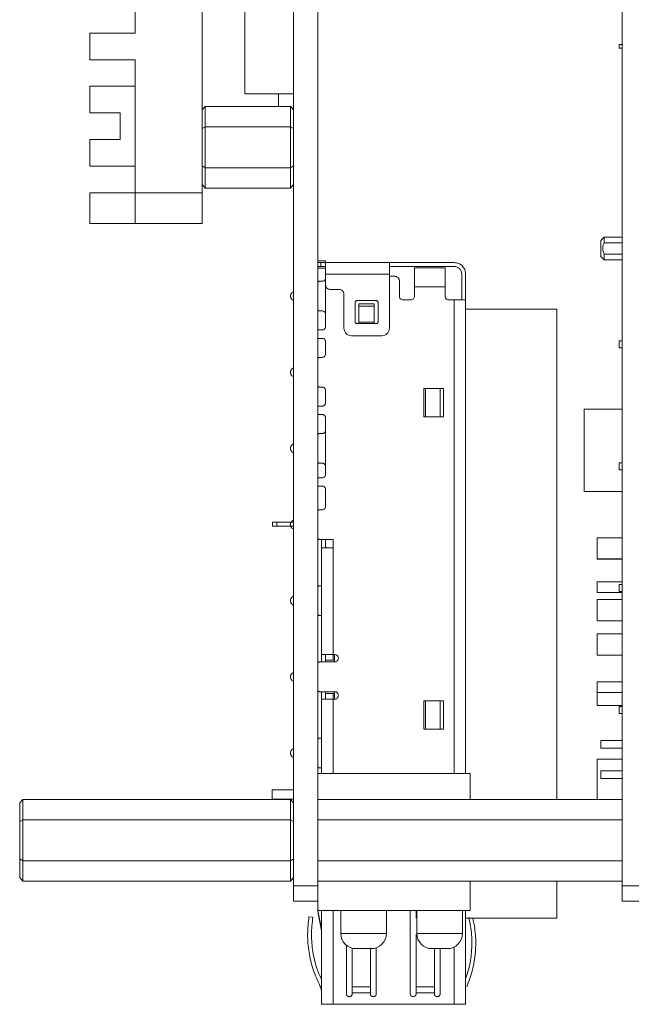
# Model space of a CAD drawing. Header units: millimetres. Extents: x -627 to -39, y 19 to 517.
# Tile 28 of 46: x -283 to -243, y 136 to 200. Entities that reach past the tile are written whole.
import ezdxf

# ---------------------------------------------------------------- set-up
doc = ezdxf.new("R2010")
doc.units = ezdxf.units.MM
doc.layers.get('0').update_dxf_attribs({"lineweight": 20})

msp = doc.modelspace()

# ---------------------------------------------------------------- linework, layer by layer
at = {"color": 7, "linetype": 'Continuous', "lineweight": 15}
for p, q in [((-265.251, 276.569), (-265.251, 143.569)), ((-243.651, 276.569), (-243.651, 143.569)), ((-263.651, 216.919), (-263.651, 143.569)), ((-271.251, 189.069), (-271.251, 207.384)), ((-268.451, 207.384), (-268.451, 195.569)), ((-275.651, 201.319), (-275.651, 199.569)), ((-275.651, 199.569), (-278.651, 199.569)), ((-278.651, 199.569), (-278.651, 197.819)), ((-243.851, 198.574), (-243.851, 198.824)), ((-243.851, 198.824), (-243.651, 198.824)), ((-243.851, 198.574), (-243.651, 198.574)), ((-278.651, 197.819), (-275.651, 197.819)), ((-275.651, 197.819), (-275.651, 189.069)), ((-278.651, 194.319), (-278.651, 196.069)), ((-275.651, 196.069), (-278.651, 196.069)), ((-268.451, 195.569), (-265.251, 195.569)), ((-266.251, 194.753), (-266.251, 195.569)), ((-271.051, 194.753), (-271.251, 194.522)), ((-271.051, 194.753), (-271.051, 193.411)), ((-271.051, 194.753), (-265.451, 194.753)), ((-265.451, 193.411), (-265.451, 194.753)), ((-265.451, 194.753), (-265.251, 194.522)), ((-278.651, 194.319), (-276.651, 194.319)), ((-276.651, 194.319), (-276.651, 192.569)), ((-271.051, 193.411), (-271.251, 193.296)), ((-271.051, 193.411), (-271.051, 190.726)), ((-271.051, 193.411), (-265.451, 193.411)), ((-265.451, 190.726), (-265.451, 193.411)), ((-265.451, 193.411), (-265.251, 193.296)), ((-278.651, 190.819), (-278.651, 192.569)), ((-276.651, 192.569), (-278.651, 192.569)), ((-278.651, 190.819), (-275.651, 190.819)), ((-271.251, 190.842), (-271.051, 190.726)), ((-271.051, 190.726), (-271.051, 189.384)), ((-271.051, 190.726), (-265.451, 190.726)), ((-265.451, 190.726), (-265.251, 190.842)), ((-265.451, 189.384), (-265.451, 190.726)), ((-271.251, 189.615), (-271.051, 189.384)), ((-265.251, 189.615), (-265.451, 189.384)), ((-275.651, 189.069), (-278.651, 189.069)), ((-278.651, 187.069), (-278.651, 189.069)), ((-275.651, 189.069), (-271.251, 189.069)), ((-275.651, 187.069), (-275.651, 189.069)), ((-271.251, 189.069), (-271.251, 187.069)), ((-271.051, 189.384), (-265.451, 189.384)), ((-278.651, 187.069), (-275.651, 187.069)), ((-271.251, 187.069), (-275.651, 187.069)), ((-244.831, 186.174), (-245.056, 185.949)), ((-245.056, 185.949), (-245.056, 184.899)), ((-243.651, 186.174), (-244.831, 186.174)), ((-244.831, 186.174), (-244.831, 185.798)), ((-243.651, 185.798), (-244.831, 185.798)), ((-245.056, 184.899), (-244.831, 184.674)), ((-244.831, 185.05), (-243.651, 185.05)), ((-244.831, 185.05), (-244.831, 184.674)), ((-263.651, 184.496), (-263.447, 184.496)), ((-263.147, 184.619), (-263.647, 184.619)), ((-263.647, 184.496), (-263.647, 184.619)), ((-263.447, 184.242), (-263.447, 184.496)), ((-263.147, 184.496), (-263.147, 184.619)), ((-263.147, 184.496), (-258.947, 184.496)), ((-258.947, 184.496), (-254.697, 184.496)), ((-244.831, 184.674), (-243.651, 184.674)), ((-263.447, 184.242), (-263.651, 184.242)), ((-263.647, 184.119), (-263.647, 184.242)), ((-263.647, 184.119), (-263.147, 184.119)), ((-258.947, 183.746), (-263.147, 183.746)), ((-263.147, 183.746), (-263.147, 183.036)), ((-254.697, 184.242), (-258.947, 184.242)), ((-258.947, 180.196), (-258.947, 183.746)), ((-257.301, 184.16), (-257.302, 184.16)), ((-255.293, 184.16), (-257.301, 184.16)), ((-255.292, 184.16), (-255.293, 184.16)), ((-254.201, 183.746), (-254.201, 182.046)), ((-253.947, 182.046), (-253.947, 183.746)), ((-263.351, 183.271), (-263.551, 183.271)), ((-263.151, 183.356), (-263.151, 180.271)), ((-258.597, 183.596), (-258.947, 183.596)), ((-258.297, 182.296), (-258.297, 183.296)), ((-262.847, 182.736), (-262.247, 182.736)), ((-261.947, 182.436), (-261.947, 180.196)), ((-257.297, 182.296), (-257.297, 182.896)), ((-255.297, 182.896), (-257.297, 182.896)), ((-255.297, 182.896), (-255.297, 182.286)), ((-261.197, 180.596), (-261.197, 181.896)), ((-261.097, 181.996), (-259.797, 181.996)), ((-260.951, 181.796), (-259.951, 181.796)), ((-260.951, 181.796), (-260.951, 181.625)), ((-259.951, 181.796), (-259.951, 181.625)), ((-259.697, 181.896), (-259.697, 180.596)), ((-257.547, 182.046), (-258.047, 182.046)), ((-254.701, 182.046), (-255.057, 182.046)), ((-253.947, 182.046), (-253.947, 181.446)), ((-263.551, 181.321), (-263.351, 181.321)), ((-260.951, 181.625), (-259.951, 181.625)), ((-260.951, 180.576), (-260.951, 181.625)), ((-259.951, 181.625), (-259.951, 180.576)), ((-253.947, 181.446), (-253.947, 150.949)), ((-253.947, 181.446), (-247.947, 181.446)), ((-247.947, 181.446), (-247.947, 149.253)), ((-261.097, 180.496), (-259.797, 180.496)), ((-259.951, 180.576), (-260.951, 180.576)), ((-260.951, 180.496), (-260.951, 180.576)), ((-259.951, 180.576), (-259.951, 180.496)), ((-263.351, 180.071), (-263.651, 180.071)), ((-263.651, 179.521), (-263.351, 179.521)), ((-263.151, 179.321), (-263.151, 178.471)), ((-261.447, 179.696), (-259.447, 179.696)), ((-243.651, 179.349), (-243.851, 179.349)), ((-243.851, 179.349), (-243.851, 178.899)), ((-243.851, 178.899), (-243.651, 178.899)), ((-263.351, 178.271), (-263.551, 178.271)), ((-263.551, 176.321), (-263.351, 176.321)), ((-263.151, 176.121), (-263.151, 175.271)), ((-256.589, 176.221), (-256.697, 176.221)), ((-256.697, 174.371), (-256.697, 176.221)), ((-256.589, 176.221), (-256.589, 174.371)), ((-256.589, 176.221), (-255.611, 176.221)), ((-255.611, 176.221), (-255.611, 174.371)), ((-255.397, 176.221), (-255.397, 174.371)), ((-263.351, 175.071), (-263.651, 175.071)), ((-246.151, 169.469), (-246.151, 174.869)), ((-246.151, 174.869), (-243.651, 174.869)), ((-263.651, 174.521), (-263.351, 174.521)), ((-263.151, 174.321), (-263.151, 170.571)), ((-256.697, 174.371), (-256.589, 174.371)), ((-256.589, 174.371), (-255.611, 174.371)), ((-263.351, 173.271), (-263.551, 173.271)), ((-263.551, 171.321), (-263.351, 171.321)), ((-243.651, 171.349), (-243.851, 171.349)), ((-243.851, 171.349), (-243.851, 170.899)), ((-243.851, 170.899), (-243.651, 170.899)), ((-263.351, 170.371), (-263.651, 170.371)), ((-263.651, 169.821), (-263.351, 169.821)), ((-263.151, 169.621), (-263.151, 168.471)), ((-246.151, 169.469), (-243.651, 169.469)), ((-263.351, 168.271), (-263.551, 168.271)), ((-266.625, 167.449), (-266.625, 167.189)), ((-266.354, 167.446), (-266.425, 167.446)), ((-266.354, 167.192), (-266.354, 167.446)), ((-265.286, 167.446), (-266.354, 167.446)), ((-266.354, 167.192), (-266.425, 167.192)), ((-265.286, 167.192), (-266.354, 167.192)), ((-263.551, 166.321), (-262.651, 166.321)), ((-263.405, 165.821), (-263.405, 166.321)), ((-263.151, 166.321), (-263.151, 165.821)), ((-262.651, 166.321), (-262.651, 165.773)), ((-243.651, 166.429), (-245.301, 166.429)), ((-245.301, 166.415), (-245.301, 166.429)), ((-245.301, 166.415), (-243.651, 166.415)), ((-245.301, 165.043), (-245.301, 166.415)), ((-263.405, 158.771), (-263.405, 165.821)), ((-262.651, 165.773), (-263.371, 165.773)), ((-262.651, 158.771), (-262.651, 165.773)), ((-243.651, 165.043), (-245.301, 165.043)), ((-245.301, 165.029), (-245.301, 165.043)), ((-245.301, 165.029), (-243.651, 165.029)), ((-263.405, 163.271), (-263.551, 163.271)), ((-243.651, 163.539), (-245.301, 163.539)), ((-245.301, 162.839), (-245.301, 163.539)), ((-243.851, 163.349), (-243.851, 162.899)), ((-243.651, 163.349), (-243.851, 163.349)), ((-245.301, 162.839), (-243.651, 162.839)), ((-243.651, 162.369), (-245.301, 162.369)), ((-245.301, 160.969), (-245.301, 162.369)), ((-243.851, 162.899), (-243.651, 162.899)), ((-263.551, 161.321), (-263.405, 161.321)), ((-245.301, 160.969), (-243.651, 160.969)), ((-243.651, 160.119), (-245.301, 160.119)), ((-245.301, 158.719), (-245.301, 160.119)), ((-263.405, 158.771), (-262.651, 158.771)), ((-263.405, 158.271), (-263.405, 158.771)), ((-263.151, 158.771), (-263.151, 158.271)), ((-262.555, 158.771), (-262.651, 158.771)), ((-262.651, 158.396), (-262.601, 158.396)), ((-262.555, 158.771), (-262.555, 158.271)), ((-245.301, 158.719), (-243.651, 158.719)), ((-262.555, 158.271), (-263.551, 158.271)), ((-243.651, 156.969), (-245.301, 156.969)), ((-245.301, 156.269), (-245.301, 156.969)), ((-263.551, 156.321), (-262.555, 156.321)), ((-263.405, 155.821), (-263.405, 156.321)), ((-263.405, 150.949), (-263.405, 155.821)), ((-263.405, 155.821), (-262.651, 155.821)), ((-263.151, 156.321), (-263.151, 155.821)), ((-262.601, 156.196), (-262.651, 156.196)), ((-262.651, 155.821), (-262.555, 155.821)), ((-262.555, 156.321), (-262.555, 155.821)), ((-245.301, 156.269), (-243.651, 156.269)), ((-245.301, 155.419), (-245.301, 156.269)), ((-256.589, 155.721), (-256.697, 155.721)), ((-256.697, 153.871), (-256.697, 155.721)), ((-256.589, 155.721), (-256.589, 153.871)), ((-256.589, 155.721), (-255.611, 155.721)), ((-255.611, 155.721), (-255.611, 153.871)), ((-255.397, 155.721), (-255.397, 153.871)), ((-245.301, 155.419), (-243.651, 155.419)), ((-243.851, 155.349), (-243.851, 154.899)), ((-243.651, 155.349), (-243.851, 155.349)), ((-243.851, 154.899), (-243.651, 154.899)), ((-256.697, 153.871), (-256.589, 153.871)), ((-256.589, 153.871), (-255.611, 153.871)), ((-263.405, 153.271), (-263.551, 153.271)), ((-243.651, 153.119), (-245.051, 153.119)), ((-245.051, 152.619), (-245.051, 153.119)), ((-245.051, 152.619), (-243.651, 152.619)), ((-263.551, 151.321), (-263.405, 151.321)), ((-243.651, 151.894), (-245.301, 151.894)), ((-245.301, 149.253), (-245.301, 151.894)), ((-253.651, 150.949), (-263.651, 150.949)), ((-253.651, 150.949), (-253.651, 149.253)), ((-243.651, 151.119), (-245.051, 151.119)), ((-245.051, 150.619), (-245.051, 151.119)), ((-245.051, 150.619), (-243.651, 150.619)), ((-265.251, 149.869), (-266.651, 149.869)), ((-266.651, 149.269), (-266.651, 149.869)), ((-283.051, 149.253), (-283.251, 149.022)), ((-283.251, 147.796), (-283.251, 149.022)), ((-283.051, 149.253), (-283.051, 147.911)), ((-265.451, 149.253), (-283.051, 149.253)), ((-266.651, 149.269), (-265.251, 149.269)), ((-265.451, 147.911), (-265.451, 149.253)), ((-265.451, 149.253), (-265.251, 149.022)), ((-243.651, 149.253), (-263.651, 149.253)), ((-283.251, 147.796), (-283.051, 147.911)), ((-283.251, 145.342), (-283.251, 147.796)), ((-265.451, 147.911), (-283.051, 147.911)), ((-283.051, 147.911), (-283.051, 145.226)), ((-265.451, 145.226), (-265.451, 147.911)), ((-265.451, 147.911), (-265.251, 147.796)), ((-243.651, 147.911), (-263.651, 147.911)), ((-283.251, 144.115), (-283.251, 145.342)), ((-283.251, 145.342), (-283.051, 145.226)), ((-283.051, 145.226), (-283.051, 143.884)), ((-265.451, 145.226), (-283.051, 145.226)), ((-265.251, 145.342), (-265.451, 145.226)), ((-265.451, 143.884), (-265.451, 145.226)), ((-243.651, 145.226), (-263.651, 145.226)), ((-283.251, 144.115), (-283.051, 143.884)), ((-265.451, 143.884), (-283.051, 143.884)), ((-265.251, 144.115), (-265.451, 143.884)), ((-263.651, 143.569), (-265.251, 143.569)), ((-265.251, 143.569), (-265.251, 142.569)), ((-243.651, 143.884), (-263.651, 143.884)), ((-263.651, 143.569), (-263.651, 142.569)), ((-253.651, 143.884), (-253.651, 141.949)), ((-247.947, 143.884), (-247.947, 141.446)), ((-242.051, 143.569), (-243.651, 143.569)), ((-243.651, 143.569), (-243.651, 142.569)), ((-263.651, 142.569), (-265.251, 142.569)), ((-263.659, 142.569), (-263.659, 142.096)), ((-263.651, 142.569), (-263.651, 141.949)), ((-242.051, 142.569), (-243.651, 142.569)), ((-263.656, 141.994), (-263.627, 141.762)), ((-253.651, 141.949), (-263.651, 141.949)), ((-263.405, 140.618), (-263.627, 141.762)), ((-263.405, 135.796), (-263.405, 141.949)), ((-262.151, 141.949), (-262.151, 140.449)), ((-259.151, 140.449), (-259.151, 141.949)), ((-257.577, 136.486), (-257.577, 141.949)), ((-257.197, 141.949), (-257.197, 141.446)), ((-257.151, 141.949), (-257.151, 140.449)), ((-254.151, 140.449), (-254.151, 141.949)), ((-253.947, 141.949), (-253.947, 141.446)), ((-263.986, 141.507), (-264.237, 141.546)), ((-257.151, 141.546), (-257.197, 141.546)), ((-253.947, 141.446), (-247.947, 141.446)), ((-253.947, 141.446), (-253.947, 135.796)), ((-261.777, 136.486), (-261.777, 139.669)), ((-260.151, 139.449), (-261.151, 139.449)), ((-259.817, 139.506), (-259.817, 136.486)), ((-255.151, 139.449), (-256.151, 139.449)), ((-255.617, 139.449), (-255.617, 136.486)), ((-261.397, 136.937), (-260.197, 136.937)), ((-260.197, 136.546), (-261.397, 136.546)), ((-261.397, 136.486), (-261.397, 136.546)), ((-260.197, 136.546), (-260.197, 136.486)), ((-257.197, 136.937), (-255.997, 136.937)), ((-255.997, 136.546), (-257.197, 136.546)), ((-257.197, 136.486), (-257.197, 136.546)), ((-255.997, 136.546), (-255.997, 136.486)), ((-263.405, 135.796), (-262.651, 135.796)), ((-254.701, 135.796), (-262.651, 135.796))]:
    msp.add_line(p, q, dxfattribs=at)
at = {"color": 8, "linetype": 'Continuous', "lineweight": 15}
for p, q in [((-254.701, 150.949), (-254.701, 182.046)), ((-262.651, 158.771), (-262.651, 158.396)), ((-262.651, 156.196), (-262.651, 155.821)), ((-262.651, 150.949), (-262.651, 155.821)), ((-263.651, 141.969), (-263.656, 141.994)), ((-263.405, 140.757), (-263.647, 141.949)), ((-262.651, 135.796), (-262.651, 141.949)), ((-262.151, 140.449), (-259.151, 140.449)), ((-257.151, 140.449), (-254.151, 140.449)), ((-254.701, 135.796), (-254.701, 139.556))]:
    msp.add_line(p, q, dxfattribs=at)
at = {"color": 7, "linetype": 'Continuous', "lineweight": 15}
for centre, radius, start, end in [((-261.905, 142.096), 1.754, 180, 183.33371), ((-261.151, 140.449), 1, 180, 270), ((-260.151, 140.449), 1, 270, 0), ((-256.151, 140.449), 1, 180, 270), ((-255.151, 140.449), 1, 270, 0), ((-264.405, 136.546), 1, 0, 26.86073)]:
    msp.add_arc(centre, radius, start, end, dxfattribs=at)
for major_axis, end_param in [((0.754, 0), 3.443228), ((0.5, 0), 3.60612)]:
    msp.add_ellipse((-262.651, 165.821), major_axis=major_axis, ratio=0.212557, start_param=3.141593, end_param=end_param, dxfattribs=at)
for points, knots in [([(-244.831, 185.798), (-244.876, 185.691), (-244.927, 185.569), (-244.934, 185.36), (-244.907, 185.214), (-244.853, 185.096), (-244.831, 185.05)], [0, 0, 0, 0, 0.439008, 0.499329, 0.803016, 1, 1, 1, 1]), ([(-263.447, 184.496), (-263.408, 184.496), (-263.329, 184.496), (-263.23, 184.496), (-263.161, 184.496), (-263.152, 184.496), (-263.147, 184.496)], [0, 0, 0, 0, 0.2499967, 0.5000003, 0.7499994, 1, 1, 1, 1]), ([(-263.147, 183.746), (-263.147, 183.844), (-263.147, 184.041), (-263.147, 184.288), (-263.147, 184.462), (-263.147, 184.484), (-263.147, 184.496)], [0, 0, 0, 0, 0.2499981, 0.499999, 0.7500012, 1, 1, 1, 1]), ([(-258.947, 183.746), (-258.947, 183.844), (-258.947, 184.041), (-258.947, 184.288), (-258.947, 184.462), (-258.947, 184.484), (-258.947, 184.496)], [0, 0, 0, 0, 0.2499981, 0.499999, 0.7500012, 1, 1, 1, 1]), ([(-253.947, 183.746), (-253.959, 183.844), (-253.981, 184.041), (-254.155, 184.288), (-254.402, 184.462), (-254.599, 184.484), (-254.697, 184.496)], [0, 0, 0, 0, 0.249999, 0.5, 0.75, 1, 1, 1, 1]), ([(-263.147, 184.242), (-263.152, 184.242), (-263.161, 184.242), (-263.23, 184.242), (-263.329, 184.242), (-263.408, 184.242), (-263.447, 184.242)], [0, 0, 0, 0, 0.250001, 0.5, 0.750003, 1, 1, 1, 1]), ([(-257.297, 184.16), (-257.297, 184.141), (-257.297, 184.103), (-257.297, 183.81), (-257.297, 183.393), (-257.297, 183.061), (-257.297, 182.896)], [0, 0, 0, 0, 0.250001, 0.499999, 0.75, 1, 1, 1, 1]), ([(-255.297, 182.896), (-255.297, 183.061), (-255.297, 183.393), (-255.297, 183.81), (-255.297, 184.103), (-255.297, 184.141), (-255.297, 184.16)], [0, 0, 0, 0, 0.25, 0.500001, 0.749999, 1, 1, 1, 1]), ([(-254.697, 184.242), (-254.632, 184.234), (-254.502, 184.219), (-254.338, 184.105), (-254.224, 183.941), (-254.209, 183.811), (-254.201, 183.746)], [0, 0, 0, 0, 0.25, 0.5, 0.75, 1, 1, 1, 1]), ([(-263.551, 183.271), (-263.564, 183.269), (-263.591, 183.266), (-263.624, 183.243), (-263.647, 183.21), (-263.65, 183.184), (-263.651, 183.171)], [0, 0, 0, 0, 0.25, 0.499992, 0.75, 1, 1, 1, 1]), ([(-263.151, 183.471), (-263.154, 183.444), (-263.16, 183.392), (-263.207, 183.326), (-263.273, 183.28), (-263.325, 183.274), (-263.351, 183.271)], [0, 0, 0, 0, 0.249999, 0.499999, 0.750002, 1, 1, 1, 1]), ([(-263.147, 183.036), (-263.143, 182.996), (-263.134, 182.918), (-263.064, 182.819), (-262.965, 182.749), (-262.887, 182.74), (-262.847, 182.736)], [0, 0, 0, 0, 0.2499988, 0.5, 0.7500012, 1, 1, 1, 1]), ([(-258.297, 183.296), (-258.302, 183.335), (-258.311, 183.414), (-258.38, 183.513), (-258.479, 183.582), (-258.558, 183.591), (-258.597, 183.596)], [0, 0, 0, 0, 0.2499986, 0.4999985, 0.7499995, 1, 1, 1, 1]), ([(-265.251, 182.596), (-265.288, 182.575), (-265.363, 182.533), (-265.434, 182.423), (-265.46, 182.296), (-265.434, 182.169), (-265.363, 182.058), (-265.288, 182.017), (-265.251, 181.996)], [0, 0, 0, 0, 0.166003, 0.333002, 0.5, 0.666998, 0.833997, 1, 1, 1, 1]), ([(-262.247, 182.736), (-262.208, 182.731), (-262.129, 182.722), (-262.03, 182.653), (-261.961, 182.554), (-261.952, 182.475), (-261.947, 182.436)], [0, 0, 0, 0, 0.249998, 0.500003, 0.750002, 1, 1, 1, 1]), ([(-261.197, 181.896), (-261.196, 181.909), (-261.193, 181.935), (-261.17, 181.968), (-261.137, 181.991), (-261.11, 181.994), (-261.097, 181.996)], [0, 0, 0, 0, 0.249998, 0.499994, 0.74999, 1, 1, 1, 1]), ([(-259.797, 181.996), (-259.784, 181.994), (-259.758, 181.991), (-259.725, 181.968), (-259.702, 181.935), (-259.699, 181.909), (-259.697, 181.896)], [0, 0, 0, 0, 0.250005, 0.500007, 0.750001, 1, 1, 1, 1]), ([(-258.047, 182.046), (-258.08, 182.049), (-258.146, 182.057), (-258.228, 182.115), (-258.286, 182.197), (-258.293, 182.263), (-258.297, 182.296)], [0, 0, 0, 0, 0.2500006, 0.5000017, 0.7499994, 1, 1, 1, 1]), ([(-257.297, 182.296), (-257.301, 182.263), (-257.309, 182.197), (-257.366, 182.115), (-257.449, 182.057), (-257.514, 182.049), (-257.547, 182.046)], [0, 0, 0, 0, 0.25, 0.5, 0.750001, 1, 1, 1, 1]), ([(-255.057, 182.046), (-255.089, 182.049), (-255.152, 182.057), (-255.231, 182.112), (-255.286, 182.191), (-255.294, 182.254), (-255.297, 182.286)], [0, 0, 0, 0, 0.250001, 0.5, 0.750002, 1, 1, 1, 1]), ([(-254.701, 182.046), (-254.602, 182.046), (-254.405, 182.046), (-254.156, 182.046), (-253.981, 182.046), (-253.959, 182.046), (-253.947, 182.046)], [0, 0, 0, 0, 0.2499995, 0.5000011, 0.7499977, 1, 1, 1, 1]), ([(-263.651, 181.421), (-263.65, 181.408), (-263.647, 181.381), (-263.624, 181.348), (-263.591, 181.325), (-263.564, 181.322), (-263.551, 181.321)], [0, 0, 0, 0, 0.249999, 0.500006, 0.750003, 1, 1, 1, 1]), ([(-263.351, 181.321), (-263.325, 181.318), (-263.273, 181.312), (-263.207, 181.265), (-263.16, 181.199), (-263.154, 181.147), (-263.151, 181.121)], [0, 0, 0, 0, 0.25, 0.5, 0.75, 1, 1, 1, 1]), ([(-261.097, 180.496), (-261.11, 180.497), (-261.137, 180.5), (-261.17, 180.523), (-261.193, 180.556), (-261.196, 180.583), (-261.197, 180.596)], [0, 0, 0, 0, 0.25001, 0.500006, 0.750002, 1, 1, 1, 1]), ([(-259.697, 180.596), (-259.699, 180.583), (-259.702, 180.556), (-259.725, 180.523), (-259.758, 180.5), (-259.784, 180.497), (-259.797, 180.496)], [0, 0, 0, 0, 0.249999, 0.499993, 0.749995, 1, 1, 1, 1]), ([(-263.151, 180.271), (-263.154, 180.244), (-263.16, 180.192), (-263.207, 180.126), (-263.273, 180.08), (-263.325, 180.074), (-263.351, 180.071)], [0, 0, 0, 0, 0.25, 0.5, 0.75, 1, 1, 1, 1]), ([(-261.947, 180.196), (-261.94, 180.13), (-261.925, 179.999), (-261.809, 179.834), (-261.644, 179.718), (-261.513, 179.703), (-261.447, 179.696)], [0, 0, 0, 0, 0.250001, 0.499999, 0.75, 1, 1, 1, 1]), ([(-259.447, 179.696), (-259.382, 179.703), (-259.251, 179.718), (-259.085, 179.834), (-258.97, 179.999), (-258.955, 180.13), (-258.947, 180.196)], [0, 0, 0, 0, 0.25, 0.500001, 0.749999, 1, 1, 1, 1]), ([(-263.351, 179.521), (-263.325, 179.518), (-263.273, 179.512), (-263.207, 179.465), (-263.16, 179.399), (-263.154, 179.347), (-263.151, 179.321)], [0, 0, 0, 0, 0.249998, 0.500001, 0.750001, 1, 1, 1, 1]), ([(-263.151, 178.471), (-263.154, 178.444), (-263.16, 178.392), (-263.207, 178.326), (-263.273, 178.28), (-263.325, 178.274), (-263.351, 178.271)], [0, 0, 0, 0, 0.250005, 0.499999, 0.750002, 1, 1, 1, 1]), ([(-263.551, 178.271), (-263.564, 178.269), (-263.591, 178.266), (-263.624, 178.243), (-263.647, 178.21), (-263.65, 178.184), (-263.651, 178.171)], [0, 0, 0, 0, 0.249998, 0.499994, 0.74999, 1, 1, 1, 1]), ([(-265.251, 177.596), (-265.288, 177.575), (-265.363, 177.533), (-265.434, 177.423), (-265.46, 177.296), (-265.434, 177.169), (-265.363, 177.058), (-265.288, 177.017), (-265.251, 176.996)], [0, 0, 0, 0, 0.166002, 0.333002, 0.500001, 0.666996, 0.833997, 1, 1, 1, 1]), ([(-263.651, 176.421), (-263.65, 176.408), (-263.647, 176.381), (-263.624, 176.348), (-263.591, 176.325), (-263.564, 176.322), (-263.551, 176.321)], [0, 0, 0, 0, 0.250001, 0.5, 0.749999, 1, 1, 1, 1]), ([(-263.351, 176.321), (-263.325, 176.318), (-263.273, 176.312), (-263.207, 176.265), (-263.16, 176.199), (-263.154, 176.147), (-263.151, 176.121)], [0, 0, 0, 0, 0.249998, 0.500001, 0.750001, 1, 1, 1, 1]), ([(-255.397, 176.221), (-255.434, 176.221), (-255.508, 176.221), (-255.577, 176.221), (-255.611, 176.221)], [0, 0, 0, 0, 0.499999, 1, 1, 1, 1]), ([(-263.151, 175.271), (-263.154, 175.244), (-263.16, 175.192), (-263.207, 175.126), (-263.273, 175.08), (-263.325, 175.074), (-263.351, 175.071)], [0, 0, 0, 0, 0.249998, 0.500002, 0.750004, 1, 1, 1, 1]), ([(-263.351, 174.521), (-263.325, 174.518), (-263.273, 174.512), (-263.207, 174.465), (-263.16, 174.399), (-263.154, 174.347), (-263.151, 174.321)], [0, 0, 0, 0, 0.249996, 0.499998, 0.750002, 1, 1, 1, 1]), ([(-255.397, 174.371), (-255.434, 174.371), (-255.508, 174.371), (-255.577, 174.371), (-255.611, 174.371)], [0, 0, 0, 0, 0.499999, 1, 1, 1, 1]), ([(-263.551, 173.271), (-263.564, 173.269), (-263.591, 173.266), (-263.624, 173.243), (-263.647, 173.21), (-263.65, 173.184), (-263.651, 173.171)], [0, 0, 0, 0, 0.249994, 0.499988, 0.749992, 1, 1, 1, 1]), ([(-263.151, 173.471), (-263.154, 173.444), (-263.16, 173.392), (-263.207, 173.326), (-263.273, 173.28), (-263.325, 173.274), (-263.351, 173.271)], [0, 0, 0, 0, 0.25, 0.499996, 0.75, 1, 1, 1, 1]), ([(-265.251, 172.596), (-265.288, 172.575), (-265.363, 172.533), (-265.434, 172.423), (-265.46, 172.296), (-265.434, 172.169), (-265.363, 172.058), (-265.288, 172.017), (-265.251, 171.996)], [0, 0, 0, 0, 0.166003, 0.333002, 0.5, 0.666994, 0.833997, 1, 1, 1, 1]), ([(-263.651, 171.421), (-263.65, 171.408), (-263.647, 171.381), (-263.624, 171.348), (-263.591, 171.325), (-263.564, 171.322), (-263.551, 171.321)], [0, 0, 0, 0, 0.24999, 0.5, 0.75, 1, 1, 1, 1]), ([(-263.351, 171.321), (-263.325, 171.318), (-263.273, 171.312), (-263.207, 171.265), (-263.16, 171.199), (-263.154, 171.147), (-263.151, 171.121)], [0, 0, 0, 0, 0.25, 0.500004, 0.75, 1, 1, 1, 1]), ([(-263.151, 170.571), (-263.154, 170.544), (-263.16, 170.492), (-263.207, 170.426), (-263.273, 170.38), (-263.325, 170.374), (-263.351, 170.371)], [0, 0, 0, 0, 0.25, 0.499996, 0.75, 1, 1, 1, 1]), ([(-263.351, 169.821), (-263.325, 169.818), (-263.273, 169.812), (-263.207, 169.765), (-263.16, 169.699), (-263.154, 169.647), (-263.151, 169.621)], [0, 0, 0, 0, 0.25, 0.500004, 0.75, 1, 1, 1, 1]), ([(-263.551, 168.271), (-263.564, 168.269), (-263.591, 168.266), (-263.624, 168.243), (-263.647, 168.21), (-263.65, 168.184), (-263.651, 168.171)], [0, 0, 0, 0, 0.250002, 0.5, 0.749989, 1, 1, 1, 1]), ([(-263.151, 168.471), (-263.154, 168.444), (-263.16, 168.392), (-263.207, 168.326), (-263.273, 168.28), (-263.325, 168.274), (-263.351, 168.271)], [0, 0, 0, 0, 0.249998, 0.500002, 0.750004, 1, 1, 1, 1]), ([(-266.425, 167.446), (-266.447, 167.446), (-266.49, 167.446), (-266.548, 167.446), (-266.593, 167.446), (-266.621, 167.446), (-266.623, 167.446), (-266.624, 167.446)], [0, 0, 0, 0, 0.20649, 0.412982, 0.61947, 0.825964, 1, 1, 1, 1]), ([(-265.251, 167.596), (-265.288, 167.575), (-265.363, 167.533), (-265.434, 167.423), (-265.46, 167.296), (-265.434, 167.169), (-265.363, 167.058), (-265.288, 167.017), (-265.251, 166.996)], [0, 0, 0, 0, 0.166003, 0.333002, 0.5, 0.666998, 0.833997, 1, 1, 1, 1]), ([(-266.425, 167.192), (-266.447, 167.192), (-266.49, 167.192), (-266.548, 167.192), (-266.593, 167.192), (-266.621, 167.192), (-266.623, 167.192), (-266.624, 167.192)], [0, 0, 0, 0, 0.20649, 0.412982, 0.61947, 0.825964, 1, 1, 1, 1]), ([(-263.651, 166.421), (-263.65, 166.408), (-263.647, 166.381), (-263.624, 166.348), (-263.591, 166.325), (-263.564, 166.322), (-263.551, 166.321)], [0, 0, 0, 0, 0.24999, 0.5, 0.75, 1, 1, 1, 1]), ([(-263.551, 163.271), (-263.564, 163.269), (-263.591, 163.266), (-263.624, 163.243), (-263.647, 163.21), (-263.65, 163.184), (-263.651, 163.171)], [0, 0, 0, 0, 0.25, 0.5, 0.75001, 1, 1, 1, 1]), ([(-265.251, 162.596), (-265.288, 162.575), (-265.363, 162.533), (-265.434, 162.423), (-265.46, 162.296), (-265.434, 162.169), (-265.363, 162.058), (-265.288, 162.017), (-265.251, 161.996)], [0, 0, 0, 0, 0.166003, 0.333002, 0.5, 0.666998, 0.833997, 1, 1, 1, 1]), ([(-263.651, 161.421), (-263.65, 161.408), (-263.647, 161.381), (-263.624, 161.348), (-263.591, 161.325), (-263.564, 161.322), (-263.551, 161.321)], [0, 0, 0, 0, 0.250011, 0.5, 0.749998, 1, 1, 1, 1]), ([(-262.651, 158.396), (-262.717, 158.396), (-262.848, 158.396), (-263.013, 158.396), (-263.129, 158.396), (-263.144, 158.396), (-263.151, 158.396)], [0, 0, 0, 0, 0.25, 0.5, 0.749999, 1, 1, 1, 1]), ([(-262.555, 158.771), (-262.523, 158.767), (-262.457, 158.759), (-262.374, 158.702), (-262.318, 158.619), (-262.299, 158.521), (-262.318, 158.422), (-262.374, 158.34), (-262.457, 158.282), (-262.523, 158.274), (-262.555, 158.271)], [0, 0, 0, 0, 0.125, 0.250001, 0.375003, 0.500001, 0.624999, 0.750001, 0.874999, 1, 1, 1, 1]), ([(-263.551, 158.271), (-263.564, 158.269), (-263.591, 158.266), (-263.624, 158.243), (-263.647, 158.21), (-263.65, 158.184), (-263.651, 158.171)], [0, 0, 0, 0, 0.25, 0.5, 0.75001, 1, 1, 1, 1]), ([(-265.251, 157.596), (-265.288, 157.575), (-265.363, 157.533), (-265.434, 157.423), (-265.46, 157.296), (-265.434, 157.169), (-265.363, 157.058), (-265.288, 157.017), (-265.251, 156.996)], [0, 0, 0, 0, 0.166003, 0.333006, 0.5, 0.666998, 0.833997, 1, 1, 1, 1]), ([(-263.651, 156.421), (-263.65, 156.408), (-263.647, 156.381), (-263.624, 156.348), (-263.591, 156.325), (-263.564, 156.322), (-263.551, 156.321)], [0, 0, 0, 0, 0.250008, 0.500012, 0.750006, 1, 1, 1, 1]), ([(-263.151, 156.196), (-263.144, 156.196), (-263.129, 156.196), (-263.013, 156.196), (-262.848, 156.196), (-262.717, 156.196), (-262.651, 156.196)], [0, 0, 0, 0, 0.250001, 0.5, 0.75, 1, 1, 1, 1]), ([(-262.555, 156.321), (-262.523, 156.317), (-262.457, 156.309), (-262.374, 156.252), (-262.318, 156.169), (-262.299, 156.071), (-262.318, 155.972), (-262.374, 155.89), (-262.457, 155.832), (-262.523, 155.824), (-262.555, 155.821)], [0, 0, 0, 0, 0.125, 0.250001, 0.374998, 0.500001, 0.624999, 0.750001, 0.874999, 1, 1, 1, 1]), ([(-255.397, 155.721), (-255.434, 155.721), (-255.508, 155.721), (-255.577, 155.721), (-255.611, 155.721)], [0, 0, 0, 0, 0.499999, 1, 1, 1, 1]), ([(-255.397, 153.871), (-255.434, 153.871), (-255.508, 153.871), (-255.577, 153.871), (-255.611, 153.871)], [0, 0, 0, 0, 0.499999, 1, 1, 1, 1]), ([(-263.551, 153.271), (-263.564, 153.269), (-263.591, 153.266), (-263.624, 153.243), (-263.647, 153.21), (-263.65, 153.184), (-263.651, 153.171)], [0, 0, 0, 0, 0.249994, 0.499988, 0.749992, 1, 1, 1, 1]), ([(-265.251, 152.596), (-265.288, 152.575), (-265.363, 152.533), (-265.434, 152.423), (-265.46, 152.296), (-265.434, 152.169), (-265.363, 152.058), (-265.288, 152.017), (-265.251, 151.996)], [0, 0, 0, 0, 0.166003, 0.333002, 0.5, 0.666998, 0.833997, 1, 1, 1, 1]), ([(-263.651, 151.421), (-263.65, 151.408), (-263.647, 151.381), (-263.624, 151.348), (-263.591, 151.325), (-263.564, 151.322), (-263.551, 151.321)], [0, 0, 0, 0, 0.24999, 0.5, 0.75, 1, 1, 1, 1]), ([(-264.237, 141.546), (-264.28, 141.157), (-264.364, 140.381), (-264.258, 139.211), (-263.995, 138.065), (-263.674, 137.353), (-263.513, 136.998)], [0, 0, 0, 0, 0.250001, 0.500001, 0.75, 1, 1, 1, 1]), ([(-263.405, 137.4), (-263.516, 137.65), (-263.781, 138.244), (-264.004, 139.251), (-264.109, 140.381), (-264.027, 141.132), (-263.986, 141.507)], [0, 0, 0, 0, 0.194479, 0.462987, 0.731493, 1, 1, 1, 1]), ([(-253.725, 141.487), (-253.654, 141.114), (-253.512, 140.37), (-253.534, 139.23), (-253.67, 138.26), (-253.873, 137.701), (-253.947, 137.497)], [0, 0, 0, 0, 0.279961, 0.559924, 0.839883, 1, 1, 1, 1]), ([(-253.867, 136.937), (-253.73, 137.305), (-253.456, 138.041), (-253.277, 139.208), (-253.257, 140.355), (-253.396, 141.093), (-253.463, 141.446)], [0, 0, 0, 0, 0.255502, 0.511005, 0.766508, 1, 1, 1, 1]), ([(-257.197, 140.378), (-257.197, 139.988), (-257.197, 139.207), (-257.197, 138.04), (-257.197, 137.305), (-257.197, 136.937)], [0, 0, 0, 0, 0.332054, 0.666027, 1, 1, 1, 1]), ([(-261.397, 139.491), (-261.397, 139.397), (-261.397, 138.912), (-261.397, 138.04), (-261.397, 137.305), (-261.397, 136.937)], [0, 0, 0, 0, 0.106609, 0.553304, 1, 1, 1, 1]), ([(-260.197, 139.449), (-260.197, 139.369), (-260.197, 138.898), (-260.197, 138.04), (-260.197, 137.305), (-260.197, 136.937)], [0, 0, 0, 0, 0.092167, 0.546083, 1, 1, 1, 1]), ([(-255.997, 139.449), (-255.997, 139.369), (-255.997, 138.898), (-255.997, 138.04), (-255.997, 137.305), (-255.997, 136.937)], [0, 0, 0, 0, 0.092167, 0.546083, 1, 1, 1, 1]), ([(-261.587, 136.296), (-261.612, 136.299), (-261.662, 136.304), (-261.725, 136.348), (-261.769, 136.411), (-261.774, 136.461), (-261.777, 136.486)], [0, 0, 0, 0, 0.250005, 0.500004, 0.749999, 1, 1, 1, 1]), ([(-261.397, 136.486), (-261.4, 136.461), (-261.406, 136.411), (-261.45, 136.348), (-261.513, 136.304), (-261.562, 136.299), (-261.587, 136.296)], [0, 0, 0, 0, 0.25, 0.499995, 0.749995, 1, 1, 1, 1]), ([(-261.397, 136.546), (-261.397, 136.613), (-261.397, 136.747), (-261.397, 136.874), (-261.397, 136.937)], [0, 0, 0, 0, 0.500011, 1, 1, 1, 1]), ([(-260.197, 136.546), (-260.197, 136.613), (-260.197, 136.747), (-260.197, 136.874), (-260.197, 136.937)], [0, 0, 0, 0, 0.500011, 1, 1, 1, 1]), ([(-260.007, 136.296), (-260.032, 136.299), (-260.082, 136.304), (-260.145, 136.348), (-260.189, 136.411), (-260.194, 136.461), (-260.197, 136.486)], [0, 0, 0, 0, 0.250005, 0.500005, 0.749999, 1, 1, 1, 1]), ([(-259.817, 136.486), (-259.82, 136.461), (-259.826, 136.411), (-259.87, 136.348), (-259.933, 136.304), (-259.982, 136.299), (-260.007, 136.296)], [0, 0, 0, 0, 0.250002, 0.499997, 0.749998, 1, 1, 1, 1]), ([(-257.387, 136.296), (-257.412, 136.299), (-257.462, 136.304), (-257.525, 136.348), (-257.569, 136.411), (-257.574, 136.461), (-257.577, 136.486)], [0, 0, 0, 0, 0.250002, 0.500003, 0.749998, 1, 1, 1, 1]), ([(-257.197, 136.486), (-257.2, 136.461), (-257.206, 136.411), (-257.25, 136.348), (-257.313, 136.304), (-257.362, 136.299), (-257.387, 136.296)], [0, 0, 0, 0, 0.250001, 0.499995, 0.749995, 1, 1, 1, 1]), ([(-257.197, 136.546), (-257.197, 136.613), (-257.197, 136.747), (-257.197, 136.874), (-257.197, 136.937)], [0, 0, 0, 0, 0.500011, 1, 1, 1, 1]), ([(-255.997, 136.546), (-255.997, 136.613), (-255.997, 136.747), (-255.997, 136.874), (-255.997, 136.937)], [0, 0, 0, 0, 0.500011, 1, 1, 1, 1]), ([(-255.807, 136.296), (-255.832, 136.299), (-255.882, 136.304), (-255.945, 136.348), (-255.989, 136.411), (-255.994, 136.461), (-255.997, 136.486)], [0, 0, 0, 0, 0.250002, 0.500003, 0.749998, 1, 1, 1, 1]), ([(-255.617, 136.486), (-255.62, 136.461), (-255.626, 136.411), (-255.67, 136.348), (-255.733, 136.304), (-255.782, 136.299), (-255.807, 136.296)], [0, 0, 0, 0, 0.250001, 0.499995, 0.749995, 1, 1, 1, 1]), ([(-254.701, 135.796), (-254.602, 135.796), (-254.405, 135.796), (-254.156, 135.796), (-253.981, 135.796), (-253.959, 135.796), (-253.947, 135.796)], [0, 0, 0, 0, 0.2499995, 0.5000011, 0.7499977, 1, 1, 1, 1])]:
    msp.add_open_spline(points, degree=3, knots=knots, dxfattribs=at)

doc.saveas('drawing.dxf')
